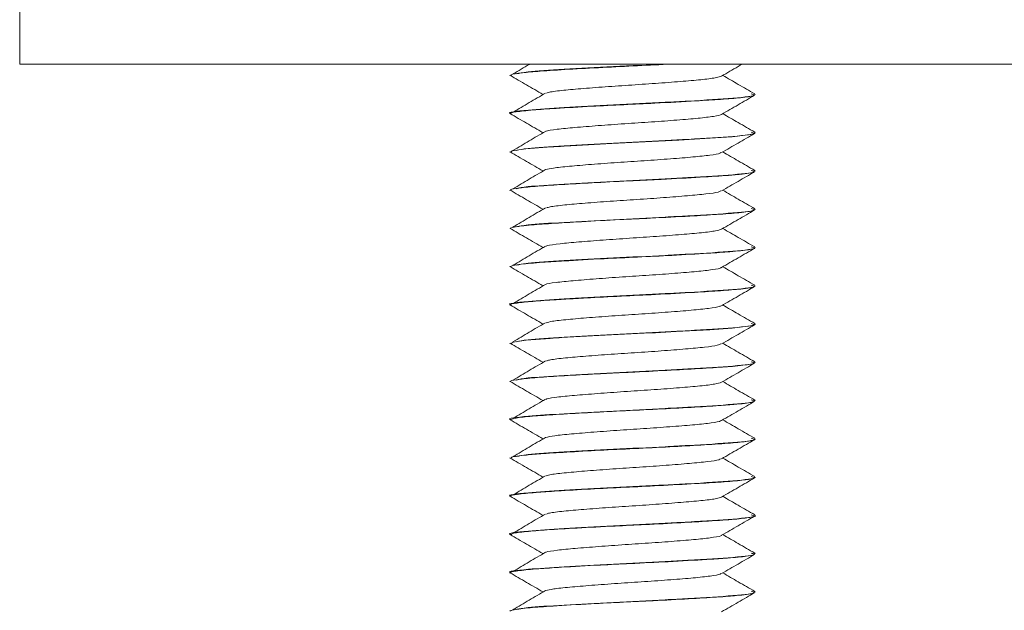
# Model space of a CAD drawing. Header units: millimetres. Extents: x 202 to 1221, y -164 to 1261.
# Tile 13 of 30: x 493 to 525, y 733 to 752. Entities that reach past the tile are written whole.
import ezdxf

# ---------------------------------------------------------------- set-up
doc = ezdxf.new("R2010")
doc.units = ezdxf.units.MM

msp = doc.modelspace()

# ---------------------------------------------------------------- linework, layer by layer
at = {"color": 7, "linetype": 'Continuous', "lineweight": 15}
for p, q in [((492.864, 761.031), (492.864, 751.031)), ((642.864, 751.031), (492.864, 751.031)), ((508.864, 750.664), (508.864, 750.655)), ((516.864, 750.03), (516.864, 750.04)), ((508.864, 749.414), (508.864, 749.405)), ((516.864, 748.78), (516.864, 748.79)), ((508.864, 748.164), (508.864, 748.155)), ((516.864, 747.53), (516.864, 747.54)), ((508.864, 746.914), (508.864, 746.905)), ((516.864, 746.28), (516.864, 746.29)), ((508.864, 745.664), (508.864, 745.655)), ((516.864, 745.03), (516.864, 745.04)), ((508.864, 744.414), (508.864, 744.405)), ((516.864, 743.78), (516.864, 743.79)), ((508.864, 743.164), (508.864, 743.155)), ((516.864, 742.53), (516.864, 742.54)), ((508.864, 741.914), (508.864, 741.905)), ((516.864, 741.28), (516.864, 741.29)), ((508.864, 740.664), (508.864, 740.655)), ((516.864, 740.03), (516.864, 740.04)), ((508.864, 739.414), (508.864, 739.405)), ((516.864, 738.78), (516.864, 738.79)), ((508.864, 738.164), (508.864, 738.155)), ((516.864, 737.53), (516.864, 737.54)), ((508.864, 736.914), (508.864, 736.905)), ((516.864, 736.28), (516.864, 736.29)), ((508.864, 735.664), (508.864, 735.655)), ((516.864, 735.03), (516.864, 735.04)), ((508.864, 734.414), (508.864, 734.405)), ((516.864, 733.78), (516.864, 733.79))]:
    msp.add_line(p, q, dxfattribs=at)
at = {"color": 7, "linetype": 'Continuous', "lineweight": 15, "flags": 128}
for points in [[(508.889, 748.155), (508.933, 748.191), (509.377, 748.257), (510.081, 748.314), (510.296, 748.328), (510.409, 748.335), (510.467, 748.339), (510.496, 748.34), (510.503, 748.341), (510.505, 748.341), (510.506, 748.341), (510.506, 748.341), (510.506, 748.341), (510.506, 748.341), (510.506, 748.341), (510.506, 748.341), (510.506, 748.341), (510.507, 748.341), (510.511, 748.341), (510.627, 748.348), (510.854, 748.362), (512.187, 748.434), (513.276, 748.487), (514.37, 748.544), (515.396, 748.604), (516.111, 748.655), (516.703, 748.724), (516.864, 748.778), (516.858, 748.78)], [(508.899, 741.905), (508.964, 741.949), (509.389, 742.008), (510.171, 742.07), (510.377, 742.083), (510.443, 742.087), (510.456, 742.088), (510.457, 742.088), (510.458, 742.088), (510.458, 742.088), (510.458, 742.088), (510.458, 742.088), (510.458, 742.088), (510.459, 742.088), (510.46, 742.088), (510.468, 742.089), (510.558, 742.094), (510.74, 742.105), (512.173, 742.183), (513.246, 742.236), (513.612, 742.254), (514.29, 742.29), (515.381, 742.353), (516.114, 742.405), (516.709, 742.475), (516.864, 742.528), (516.86, 742.53)]]:
    msp.add_lwpolyline(points, dxfattribs=at)
at = {"color": 7, "linetype": 'Continuous', "lineweight": 15}
for points, knots in [([(508.909, 750.655), (508.9, 750.664), (508.873, 750.693), (509.206, 750.743), (509.844, 750.801), (510.751, 750.857), (511.86, 750.919), (513.032, 750.974), (513.769, 751.012), (514.136, 751.031)], [0, 0, 0, 0, 0.077828, 0.238751, 0.379298, 0.540982, 0.699802, 0.850789, 1, 1, 1, 1]), ([(509.512, 751.031), (509.505, 751.028), (509.323, 750.92), (509.139, 750.812), (508.962, 750.708)], [0, 0, 0, 0, 0.035785, 1, 1, 1, 1]), ([(513.949, 751.031), (513.942, 751.031), (513.409, 751.002), (512.193, 750.948), (510.597, 750.858), (509.385, 750.783), (509.171, 750.732), (509.078, 750.709)], [0, 0, 0, 0, 0.0035972, 0.2667675, 0.5343605, 0.7973684, 1, 1, 1, 1]), ([(515.768, 750.636), (515.948, 750.741), (516.175, 750.872), (516.402, 751.004), (516.449, 751.031)], [0, 0, 0, 0, 0.7916, 1, 1, 1, 1]), ([(508.867, 750.662), (509.045, 750.558), (509.402, 750.35), (509.76, 750.143), (509.938, 750.039)], [0, 0, 0, 0, 0.500081, 1, 1, 1, 1]), ([(515.751, 750.637), (515.713, 750.621), (515.629, 750.584), (515.191, 750.525), (514.54, 750.468), (513.731, 750.405), (512.843, 750.346), (511.957, 750.287), (511.151, 750.223), (510.517, 750.167), (510.135, 750.117), (510.068, 750.089), (510.05, 750.082)], [0, 0, 0, 0, 0.089383, 0.198863, 0.306213, 0.416027, 0.524252, 0.632628, 0.742402, 0.849724, 0.959279, 1, 1, 1, 1]), ([(516.851, 750.055), (516.671, 750.159), (516.324, 750.361), (515.976, 750.562), (515.809, 750.66)], [0, 0, 0, 0, 0.517514, 1, 1, 1, 1]), ([(516.735, 750.057), (516.786, 750.044), (516.963, 749.998), (516.244, 749.916), (515.043, 749.841), (513.653, 749.764), (512.212, 749.698), (510.561, 749.608), (509.337, 749.522), (508.727, 749.454), (508.891, 749.417), (508.904, 749.414)], [0, 0, 0, 0, 0.060678, 0.214979, 0.367256, 0.429347, 0.561743, 0.696364, 0.828678, 0.986307, 1, 1, 1, 1]), ([(508.884, 749.405), (508.877, 749.408), (508.833, 749.429), (509.046, 749.47), (509.55, 749.529), (510.402, 749.586), (511.433, 749.646), (512.558, 749.703), (513.738, 749.758), (514.845, 749.82), (515.787, 749.878), (516.443, 749.932), (516.801, 749.98), (516.811, 750.006), (516.814, 750.011)], [0, 0, 0, 0, 0.014654, 0.105228, 0.206424, 0.294736, 0.404135, 0.492264, 0.574935, 0.69307, 0.778064, 0.86806, 0.970276, 1, 1, 1, 1]), ([(510.02, 750.081), (509.844, 749.978), (509.492, 749.77), (509.139, 749.562), (508.962, 749.458)], [0, 0, 0, 0, 0.4999289, 1, 1, 1, 1]), ([(515.768, 749.386), (515.948, 749.491), (516.307, 749.699), (516.667, 749.908), (516.847, 750.012)], [0, 0, 0, 0, 0.499762, 1, 1, 1, 1]), ([(508.867, 749.412), (509.045, 749.308), (509.402, 749.1), (509.76, 748.893), (509.938, 748.789)], [0, 0, 0, 0, 0.500081, 1, 1, 1, 1]), ([(515.76, 749.386), (515.76, 749.385), (515.765, 749.364), (515.525, 749.32), (515.041, 749.26), (514.33, 749.201), (513.496, 749.138), (512.598, 749.081), (511.728, 749.019), (510.955, 748.957), (510.382, 748.9), (510.069, 748.855), (510.035, 748.834), (510.032, 748.832)], [0, 0, 0, 0, 0.007623, 0.117556, 0.22659, 0.334767, 0.444949, 0.55272, 0.662265, 0.771842, 0.879593, 0.98977, 1, 1, 1, 1]), ([(516.851, 748.805), (516.671, 748.909), (516.324, 749.111), (515.976, 749.312), (515.809, 749.41)], [0, 0, 0, 0, 0.517514, 1, 1, 1, 1]), ([(510.02, 748.831), (509.844, 748.728), (509.492, 748.52), (509.139, 748.312), (508.962, 748.208)], [0, 0, 0, 0, 0.499929, 1, 1, 1, 1]), ([(516.735, 748.807), (516.786, 748.794), (516.963, 748.748), (516.244, 748.666), (515.042, 748.591), (513.654, 748.514), (512.203, 748.448), (510.595, 748.358), (509.385, 748.283), (509.171, 748.232), (509.078, 748.209)], [0, 0, 0, 0, 0.065202, 0.231007, 0.394637, 0.461356, 0.603623, 0.748281, 0.89046, 1, 1, 1, 1]), ([(515.768, 748.136), (515.948, 748.241), (516.307, 748.449), (516.667, 748.658), (516.847, 748.762)], [0, 0, 0, 0, 0.4997625, 1, 1, 1, 1]), ([(508.867, 748.162), (509.045, 748.058), (509.402, 747.85), (509.76, 747.643), (509.938, 747.539)], [0, 0, 0, 0, 0.5000814, 1, 1, 1, 1]), ([(515.739, 748.136), (515.735, 748.129), (515.718, 748.103), (515.417, 748.053), (514.865, 747.995), (514.114, 747.934), (513.254, 747.872), (512.356, 747.815), (511.505, 747.752), (510.783, 747.692), (510.254, 747.636), (510.104, 747.598), (510.034, 747.581)], [0, 0, 0, 0, 0.037807, 0.147705, 0.255489, 0.364343, 0.473917, 0.581237, 0.690999, 0.799416, 0.907604, 1, 1, 1, 1]), ([(516.851, 747.555), (516.671, 747.659), (516.324, 747.861), (515.976, 748.062), (515.809, 748.16)], [0, 0, 0, 0, 0.517514, 1, 1, 1, 1]), ([(508.909, 746.905), (508.897, 746.912), (508.859, 746.938), (509.146, 746.984), (509.729, 747.043), (510.609, 747.098), (511.687, 747.16), (512.787, 747.214), (513.962, 747.271), (515.074, 747.333), (515.828, 747.381), (516.178, 747.41), (516.326, 747.425), (516.615, 747.456), (516.856, 747.487), (516.835, 747.51), (516.834, 747.512)], [0, 0, 0, 0, 0.039202, 0.130117, 0.225677, 0.322734, 0.417129, 0.516787, 0.592704, 0.706947, 0.810045, 0.840635, 0.85489, 0.878979, 0.992383, 1, 1, 1, 1]), ([(510.02, 747.581), (509.844, 747.478), (509.492, 747.27), (509.139, 747.062), (508.962, 746.958)], [0, 0, 0, 0, 0.499929, 1, 1, 1, 1]), ([(516.735, 747.557), (516.786, 747.544), (516.963, 747.498), (516.244, 747.416), (515.042, 747.341), (513.654, 747.264), (512.203, 747.198), (510.595, 747.108), (509.385, 747.033), (509.171, 746.982), (509.078, 746.959)], [0, 0, 0, 0, 0.065202, 0.231007, 0.394637, 0.461356, 0.603623, 0.748281, 0.89046, 1, 1, 1, 1]), ([(515.768, 746.886), (515.948, 746.991), (516.307, 747.199), (516.667, 747.408), (516.847, 747.512)], [0, 0, 0, 0, 0.499762, 1, 1, 1, 1]), ([(508.867, 746.912), (509.045, 746.808), (509.402, 746.6), (509.76, 746.393), (509.938, 746.289)], [0, 0, 0, 0, 0.500081, 1, 1, 1, 1]), ([(515.739, 746.887), (515.719, 746.874), (515.667, 746.842), (515.289, 746.786), (514.676, 746.729), (513.889, 746.667), (513.01, 746.606), (512.117, 746.548), (511.292, 746.485), (510.619, 746.427), (510.182, 746.375), (510.086, 746.343), (510.051, 746.331)], [0, 0, 0, 0, 0.068335, 0.178124, 0.285457, 0.395016, 0.503924, 0.611679, 0.721589, 0.829167, 0.938297, 1, 1, 1, 1]), ([(516.851, 746.305), (516.671, 746.409), (516.324, 746.611), (515.976, 746.812), (515.809, 746.91)], [0, 0, 0, 0, 0.5175143, 1, 1, 1, 1]), ([(508.866, 745.655), (508.869, 745.661), (508.876, 745.675), (509.001, 745.713), (509.384, 745.765), (510.196, 745.823), (511.215, 745.884), (512.351, 745.943), (513.577, 746.001), (514.681, 746.06), (515.67, 746.12), (516.411, 746.177), (516.82, 746.234), (516.839, 746.268), (516.846, 746.28)], [0, 0, 0, 0, 0.033352, 0.068944, 0.180537, 0.270361, 0.363657, 0.467537, 0.547122, 0.654733, 0.740478, 0.83481, 0.94001, 1, 1, 1, 1]), ([(510.02, 746.331), (509.844, 746.228), (509.492, 746.02), (509.139, 745.812), (508.962, 745.708)], [0, 0, 0, 0, 0.499929, 1, 1, 1, 1]), ([(516.735, 746.307), (516.786, 746.294), (516.963, 746.248), (516.244, 746.166), (515.042, 746.091), (513.654, 746.014), (512.203, 745.948), (510.595, 745.858), (509.385, 745.783), (509.171, 745.732), (509.078, 745.709)], [0, 0, 0, 0, 0.0652021, 0.231007, 0.3946369, 0.4613563, 0.6036231, 0.7482807, 0.8904597, 1, 1, 1, 1]), ([(515.768, 745.636), (515.948, 745.741), (516.307, 745.949), (516.667, 746.158), (516.847, 746.262)], [0, 0, 0, 0, 0.499762, 1, 1, 1, 1]), ([(508.867, 745.662), (509.045, 745.558), (509.402, 745.35), (509.76, 745.143), (509.938, 745.039)], [0, 0, 0, 0, 0.500081, 1, 1, 1, 1]), ([(515.76, 745.637), (515.712, 745.619), (515.611, 745.58), (515.143, 745.52), (514.475, 745.463), (513.657, 745.4), (512.765, 745.341), (511.884, 745.281), (511.088, 745.218), (510.472, 745.162), (510.114, 745.113), (510.059, 745.087), (510.047, 745.082)], [0, 0, 0, 0, 0.099103, 0.20838, 0.315825, 0.425692, 0.533612, 0.642291, 0.751939, 0.85923, 0.968919, 1, 1, 1, 1]), ([(516.851, 745.055), (516.671, 745.159), (516.324, 745.361), (515.976, 745.562), (515.809, 745.66)], [0, 0, 0, 0, 0.517514, 1, 1, 1, 1]), ([(508.869, 744.405), (508.868, 744.406), (508.856, 744.415), (508.893, 744.429), (508.987, 744.457), (509.258, 744.499), (509.738, 744.542), (510.265, 744.576), (510.889, 744.615), (511.812, 744.667), (513.041, 744.725), (514.225, 744.785), (515.271, 744.845), (516.144, 744.903), (516.661, 744.961), (516.885, 745.005), (516.845, 745.026), (516.838, 745.03)], [0, 0, 0, 0, 0.006431, 0.041949, 0.074276, 0.137812, 0.238299, 0.277455, 0.311737, 0.425395, 0.513036, 0.604006, 0.709836, 0.79236, 0.895972, 0.978986, 1, 1, 1, 1]), ([(510.02, 745.081), (509.844, 744.978), (509.492, 744.77), (509.139, 744.562), (508.962, 744.458)], [0, 0, 0, 0, 0.499929, 1, 1, 1, 1]), ([(516.735, 745.057), (516.786, 745.044), (516.963, 744.998), (516.244, 744.916), (515.042, 744.841), (513.654, 744.764), (512.203, 744.698), (510.595, 744.608), (509.385, 744.533), (509.171, 744.482), (509.078, 744.459)], [0, 0, 0, 0, 0.065202, 0.231007, 0.394637, 0.461356, 0.603623, 0.748281, 0.89046, 1, 1, 1, 1]), ([(515.768, 744.386), (515.948, 744.491), (516.307, 744.699), (516.667, 744.908), (516.847, 745.012)], [0, 0, 0, 0, 0.499762, 1, 1, 1, 1]), ([(508.867, 744.412), (509.045, 744.308), (509.402, 744.1), (509.76, 743.893), (509.938, 743.789)], [0, 0, 0, 0, 0.500081, 1, 1, 1, 1]), ([(515.751, 744.386), (515.751, 744.383), (515.751, 744.36), (515.493, 744.314), (514.987, 744.255), (514.263, 744.196), (513.42, 744.133), (512.521, 744.076), (511.658, 744.014), (510.896, 743.953), (510.343, 743.895), (510.05, 743.852), (510.022, 743.832), (510.022, 743.832)], [0, 0, 0, 0, 0.017133, 0.12719, 0.235915, 0.344383, 0.454509, 0.562166, 0.671916, 0.781258, 0.889179, 0.999381, 1, 1, 1, 1]), ([(516.851, 743.805), (516.671, 743.909), (516.324, 744.111), (515.976, 744.312), (515.809, 744.41)], [0, 0, 0, 0, 0.5175143, 1, 1, 1, 1]), ([(516.735, 743.807), (516.786, 743.794), (516.963, 743.748), (516.244, 743.666), (515.043, 743.591), (513.653, 743.514), (512.212, 743.448), (510.561, 743.358), (509.337, 743.272), (508.727, 743.204), (508.891, 743.167), (508.904, 743.164)], [0, 0, 0, 0, 0.060678, 0.214979, 0.367256, 0.429347, 0.561743, 0.696364, 0.828678, 0.986307, 1, 1, 1, 1]), ([(508.882, 743.155), (508.877, 743.158), (508.835, 743.18), (509.052, 743.221), (509.563, 743.28), (510.176, 743.321), (510.783, 743.358), (511.472, 743.398), (512.472, 743.449), (513.706, 743.507), (514.837, 743.569), (515.787, 743.627), (516.471, 743.685), (516.824, 743.732), (516.823, 743.758), (516.822, 743.762)], [0, 0, 0, 0, 0.0153902, 0.1118235, 0.2038382, 0.295015, 0.3267986, 0.388245, 0.4858442, 0.5769041, 0.6895731, 0.7784345, 0.8701746, 0.9811565, 1, 1, 1, 1]), ([(510.02, 743.831), (509.844, 743.728), (509.492, 743.52), (509.139, 743.312), (508.962, 743.208)], [0, 0, 0, 0, 0.499929, 1, 1, 1, 1]), ([(515.768, 743.136), (515.948, 743.241), (516.307, 743.449), (516.667, 743.658), (516.847, 743.762)], [0, 0, 0, 0, 0.499762, 1, 1, 1, 1]), ([(508.867, 743.162), (509.045, 743.058), (509.402, 742.85), (509.76, 742.643), (509.938, 742.539)], [0, 0, 0, 0, 0.500081, 1, 1, 1, 1]), ([(515.737, 743.136), (515.729, 743.128), (515.703, 743.099), (515.379, 743.047), (514.807, 742.99), (514.044, 742.929), (513.177, 742.867), (512.28, 742.81), (511.437, 742.746), (510.73, 742.688), (510.231, 742.633), (510.099, 742.596), (510.042, 742.581)], [0, 0, 0, 0, 0.047401, 0.157306, 0.26489, 0.374007, 0.483415, 0.590811, 0.700663, 0.808758, 0.917281, 1, 1, 1, 1]), ([(516.851, 742.555), (516.671, 742.659), (516.324, 742.861), (515.976, 743.062), (515.809, 743.16)], [0, 0, 0, 0, 0.517514, 1, 1, 1, 1]), ([(510.02, 742.581), (509.844, 742.478), (509.492, 742.27), (509.139, 742.062), (508.962, 741.958)], [0, 0, 0, 0, 0.499929, 1, 1, 1, 1]), ([(516.735, 742.557), (516.786, 742.544), (516.963, 742.498), (516.244, 742.416), (515.042, 742.341), (513.654, 742.264), (512.203, 742.198), (510.595, 742.108), (509.385, 742.033), (509.171, 741.982), (509.078, 741.959)], [0, 0, 0, 0, 0.065202, 0.231007, 0.394637, 0.461356, 0.603623, 0.748281, 0.89046, 1, 1, 1, 1]), ([(515.768, 741.886), (515.948, 741.991), (516.307, 742.199), (516.667, 742.408), (516.847, 742.512)], [0, 0, 0, 0, 0.499762, 1, 1, 1, 1]), ([(508.867, 741.912), (509.045, 741.808), (509.402, 741.6), (509.76, 741.393), (509.938, 741.289)], [0, 0, 0, 0, 0.500081, 1, 1, 1, 1]), ([(516.851, 741.305), (516.671, 741.409), (516.324, 741.611), (515.976, 741.812), (515.809, 741.91)], [0, 0, 0, 0, 0.517514, 1, 1, 1, 1]), ([(515.743, 741.887), (515.716, 741.872), (515.65, 741.838), (515.245, 741.781), (514.614, 741.724), (513.817, 741.661), (512.933, 741.601), (512.043, 741.543), (511.227, 741.479), (510.571, 741.423), (510.16, 741.371), (510.078, 741.341), (510.052, 741.331)], [0, 0, 0, 0, 0.078011, 0.187681, 0.294989, 0.404689, 0.513305, 0.621315, 0.731186, 0.838613, 0.947963, 1, 1, 1, 1]), ([(508.878, 740.655), (508.877, 740.661), (508.874, 740.687), (509.128, 740.733), (509.729, 740.793), (510.602, 740.848), (511.483, 740.897), (512.225, 740.937), (512.995, 740.973), (513.982, 741.022), (515.06, 741.083), (515.741, 741.125), (516.191, 741.161), (516.586, 741.201), (516.864, 741.243), (516.838, 741.272), (516.831, 741.28)], [0, 0, 0, 0, 0.033245, 0.127733, 0.21727, 0.312258, 0.405654, 0.44741, 0.494218, 0.590282, 0.68194, 0.774348, 0.803356, 0.856459, 0.962012, 1, 1, 1, 1]), ([(510.02, 741.331), (509.844, 741.228), (509.492, 741.02), (509.139, 740.812), (508.962, 740.708)], [0, 0, 0, 0, 0.499929, 1, 1, 1, 1]), ([(516.735, 741.307), (516.786, 741.294), (516.963, 741.248), (516.244, 741.166), (515.042, 741.091), (513.654, 741.014), (512.203, 740.948), (510.595, 740.858), (509.385, 740.783), (509.171, 740.732), (509.078, 740.709)], [0, 0, 0, 0, 0.0652021, 0.231007, 0.3946369, 0.4613563, 0.6036231, 0.7482807, 0.8904597, 1, 1, 1, 1]), ([(515.768, 740.636), (515.948, 740.741), (516.307, 740.949), (516.667, 741.158), (516.847, 741.262)], [0, 0, 0, 0, 0.499762, 1, 1, 1, 1]), ([(508.867, 740.662), (509.045, 740.558), (509.402, 740.35), (509.76, 740.143), (509.938, 740.039)], [0, 0, 0, 0, 0.500081, 1, 1, 1, 1]), ([(515.768, 740.637), (515.709, 740.617), (515.591, 740.576), (515.093, 740.515), (514.41, 740.458), (513.583, 740.394), (512.688, 740.337), (511.812, 740.276), (511.026, 740.213), (510.429, 740.157), (510.093, 740.11), (510.048, 740.086), (510.041, 740.082)], [0, 0, 0, 0, 0.107916, 0.217045, 0.324736, 0.434712, 0.54247, 0.651511, 0.761091, 0.868504, 0.978382, 1, 1, 1, 1]), ([(516.851, 740.055), (516.671, 740.159), (516.324, 740.361), (515.976, 740.562), (515.809, 740.66)], [0, 0, 0, 0, 0.517515, 1, 1, 1, 1]), ([(516.735, 740.057), (516.786, 740.044), (516.963, 739.998), (516.244, 739.916), (515.043, 739.841), (513.653, 739.764), (512.212, 739.698), (510.561, 739.608), (509.337, 739.522), (508.727, 739.454), (508.891, 739.417), (508.904, 739.414)], [0, 0, 0, 0, 0.060678, 0.214979, 0.367256, 0.429347, 0.561743, 0.696364, 0.828678, 0.986307, 1, 1, 1, 1]), ([(508.867, 739.405), (508.897, 739.423), (508.958, 739.461), (509.464, 739.521), (510.235, 739.576), (511.221, 739.634), (512.355, 739.694), (513.534, 739.748), (514.664, 739.809), (515.558, 739.863), (516.291, 739.917), (516.747, 739.968), (516.787, 740.001), (516.8, 740.011)], [0, 0, 0, 0, 0.093389, 0.189719, 0.283003, 0.380049, 0.472437, 0.570374, 0.666726, 0.7621, 0.834029, 0.946538, 1, 1, 1, 1]), ([(510.02, 740.081), (509.844, 739.978), (509.492, 739.77), (509.139, 739.562), (508.962, 739.458)], [0, 0, 0, 0, 0.499929, 1, 1, 1, 1]), ([(515.768, 739.386), (515.948, 739.491), (516.307, 739.699), (516.667, 739.908), (516.847, 740.012)], [0, 0, 0, 0, 0.499762, 1, 1, 1, 1]), ([(508.867, 739.412), (509.045, 739.308), (509.402, 739.1), (509.76, 738.893), (509.938, 738.789)], [0, 0, 0, 0, 0.500081, 1, 1, 1, 1]), ([(515.744, 739.386), (515.743, 739.381), (515.736, 739.357), (515.459, 739.309), (514.931, 739.25), (514.195, 739.191), (513.344, 739.128), (512.445, 739.071), (511.586, 739.008), (510.848, 738.948), (510.282, 738.891), (510.108, 738.85), (510.023, 738.83)], [0, 0, 0, 0, 0.026602, 0.136437, 0.24453, 0.353022, 0.462748, 0.570045, 0.67965, 0.788418, 0.896258, 1, 1, 1, 1]), ([(516.851, 738.805), (516.671, 738.909), (516.324, 739.111), (515.976, 739.312), (515.809, 739.41)], [0, 0, 0, 0, 0.517515, 1, 1, 1, 1]), ([(508.9, 738.155), (508.898, 738.166), (508.892, 738.2), (509.228, 738.244), (509.647, 738.283), (510.09, 738.316), (510.821, 738.361), (511.906, 738.421), (513.078, 738.477), (514.218, 738.534), (515.261, 738.595), (516.107, 738.649), (516.657, 738.71), (516.884, 738.753), (516.849, 738.776), (516.843, 738.78)], [0, 0, 0, 0, 0.0560857, 0.1666128, 0.2042897, 0.2396063, 0.3315809, 0.4250483, 0.5159599, 0.6096424, 0.6994103, 0.795171, 0.8877001, 0.9804055, 1, 1, 1, 1]), ([(510.02, 738.831), (509.844, 738.728), (509.492, 738.52), (509.139, 738.312), (508.962, 738.208)], [0, 0, 0, 0, 0.4999286, 1, 1, 1, 1]), ([(516.735, 738.807), (516.786, 738.794), (516.963, 738.748), (516.244, 738.666), (515.042, 738.591), (513.654, 738.514), (512.203, 738.448), (510.595, 738.358), (509.385, 738.283), (509.171, 738.232), (509.078, 738.209)], [0, 0, 0, 0, 0.065202, 0.231007, 0.394637, 0.461356, 0.603623, 0.748281, 0.89046, 1, 1, 1, 1]), ([(515.768, 738.136), (515.948, 738.241), (516.307, 738.449), (516.667, 738.658), (516.847, 738.762)], [0, 0, 0, 0, 0.499762, 1, 1, 1, 1]), ([(508.867, 738.162), (509.045, 738.058), (509.402, 737.85), (509.76, 737.643), (509.938, 737.539)], [0, 0, 0, 0, 0.500081, 1, 1, 1, 1]), ([(515.737, 738.136), (515.724, 738.126), (515.687, 738.096), (515.339, 738.042), (514.747, 737.985), (513.973, 737.923), (513.1, 737.862), (512.204, 737.804), (511.37, 737.741), (510.678, 737.683), (510.208, 737.629), (510.093, 737.595), (510.047, 737.581)], [0, 0, 0, 0, 0.05702, 0.166897, 0.274333, 0.383678, 0.492877, 0.600405, 0.710307, 0.818132, 0.926957, 1, 1, 1, 1]), ([(516.851, 737.555), (516.671, 737.659), (516.324, 737.861), (515.976, 738.062), (515.809, 738.16)], [0, 0, 0, 0, 0.517514, 1, 1, 1, 1]), ([(516.735, 737.557), (516.786, 737.544), (516.963, 737.498), (516.244, 737.416), (515.043, 737.341), (513.653, 737.264), (512.212, 737.198), (510.561, 737.108), (509.337, 737.022), (508.727, 736.954), (508.891, 736.917), (508.904, 736.914)], [0, 0, 0, 0, 0.0606783, 0.2149793, 0.3672562, 0.4293465, 0.5617426, 0.6963636, 0.8286779, 0.9863073, 1, 1, 1, 1]), ([(508.887, 736.905), (508.88, 736.908), (508.836, 736.931), (509.076, 736.975), (509.615, 737.034), (510.444, 737.088), (511.443, 737.146), (512.597, 737.205), (513.793, 737.261), (514.886, 737.322), (515.817, 737.379), (516.477, 737.435), (516.792, 737.487), (516.871, 737.517), (516.862, 737.529), (516.861, 737.53)], [0, 0, 0, 0, 0.017972, 0.11181, 0.211162, 0.289548, 0.387931, 0.480803, 0.567874, 0.671881, 0.757254, 0.850392, 0.940444, 0.994917, 1, 1, 1, 1]), ([(510.02, 737.581), (509.844, 737.478), (509.492, 737.27), (509.139, 737.062), (508.962, 736.958)], [0, 0, 0, 0, 0.499929, 1, 1, 1, 1]), ([(515.768, 736.886), (515.948, 736.991), (516.307, 737.199), (516.667, 737.408), (516.847, 737.512)], [0, 0, 0, 0, 0.4997627, 1, 1, 1, 1]), ([(508.867, 736.912), (509.045, 736.808), (509.402, 736.6), (509.76, 736.393), (509.938, 736.289)], [0, 0, 0, 0, 0.500081, 1, 1, 1, 1]), ([(515.75, 736.887), (515.713, 736.871), (515.632, 736.834), (515.199, 736.776), (514.551, 736.719), (513.744, 736.656), (512.856, 736.597), (511.969, 736.537), (511.162, 736.474), (510.524, 736.418), (510.138, 736.368), (510.07, 736.339), (510.051, 736.332)], [0, 0, 0, 0, 0.087709, 0.197221, 0.30456, 0.414362, 0.522645, 0.630961, 0.740754, 0.848086, 0.957616, 1, 1, 1, 1]), ([(516.851, 736.305), (516.671, 736.409), (516.324, 736.611), (515.976, 736.812), (515.809, 736.91)], [0, 0, 0, 0, 0.517514, 1, 1, 1, 1]), ([(516.735, 736.307), (516.786, 736.294), (516.963, 736.248), (516.244, 736.166), (515.043, 736.091), (513.653, 736.014), (512.212, 735.948), (510.561, 735.858), (509.337, 735.772), (508.727, 735.704), (508.891, 735.667), (508.904, 735.664)], [0, 0, 0, 0, 0.0606783, 0.2149793, 0.3672562, 0.4293465, 0.5617426, 0.6963636, 0.8286779, 0.9863073, 1, 1, 1, 1]), ([(508.91, 735.655), (508.91, 735.669), (508.911, 735.703), (509.342, 735.758), (510.06, 735.815), (511.058, 735.875), (512.18, 735.935), (513.35, 735.99), (514.411, 736.045), (515.429, 736.105), (516.237, 736.16), (516.727, 736.222), (516.909, 736.261), (516.864, 736.28), (516.864, 736.28)], [0, 0, 0, 0, 0.070387, 0.166373, 0.254924, 0.350823, 0.454807, 0.531714, 0.628772, 0.713057, 0.81293, 0.90688, 0.999733, 1, 1, 1, 1]), ([(510.02, 736.331), (509.844, 736.228), (509.492, 736.02), (509.139, 735.812), (508.962, 735.708)], [0, 0, 0, 0, 0.499929, 1, 1, 1, 1]), ([(515.768, 735.636), (515.948, 735.741), (516.307, 735.949), (516.667, 736.158), (516.847, 736.262)], [0, 0, 0, 0, 0.499762, 1, 1, 1, 1]), ([(508.867, 735.662), (509.045, 735.558), (509.402, 735.35), (509.76, 735.143), (509.938, 735.039)], [0, 0, 0, 0, 0.500081, 1, 1, 1, 1]), ([(515.762, 735.636), (515.762, 735.635), (515.768, 735.614), (515.53, 735.571), (515.05, 735.511), (514.341, 735.452), (513.509, 735.389), (512.611, 735.332), (511.741, 735.27), (510.966, 735.208), (510.389, 735.151), (510.073, 735.106), (510.037, 735.084), (510.034, 735.082)], [0, 0, 0, 0, 0.005987, 0.115896, 0.224978, 0.33311, 0.443298, 0.551093, 0.660601, 0.770214, 0.877943, 0.988111, 1, 1, 1, 1]), ([(516.851, 735.055), (516.671, 735.159), (516.324, 735.361), (515.976, 735.562), (515.809, 735.66)], [0, 0, 0, 0, 0.517515, 1, 1, 1, 1]), ([(516.735, 735.057), (516.786, 735.044), (516.963, 734.998), (516.244, 734.916), (515.043, 734.841), (513.653, 734.764), (512.212, 734.698), (510.561, 734.608), (509.337, 734.522), (508.727, 734.454), (508.891, 734.417), (508.904, 734.414)], [0, 0, 0, 0, 0.060678, 0.214979, 0.367256, 0.429347, 0.561743, 0.696364, 0.828678, 0.986307, 1, 1, 1, 1]), ([(508.886, 734.405), (508.881, 734.411), (508.864, 734.437), (509.132, 734.484), (509.724, 734.542), (510.618, 734.599), (511.665, 734.659), (512.874, 734.718), (514.096, 734.777), (515.149, 734.838), (515.988, 734.892), (516.56, 734.946), (516.864, 734.995), (516.837, 735.022), (516.829, 735.03)], [0, 0, 0, 0, 0.031163, 0.127962, 0.222286, 0.303375, 0.415877, 0.49372, 0.593417, 0.706591, 0.770913, 0.865945, 0.962227, 1, 1, 1, 1]), ([(510.02, 735.081), (509.844, 734.978), (509.492, 734.77), (509.139, 734.562), (508.962, 734.458)], [0, 0, 0, 0, 0.4999286, 1, 1, 1, 1]), ([(515.768, 734.386), (515.948, 734.491), (516.307, 734.699), (516.667, 734.908), (516.847, 735.012)], [0, 0, 0, 0, 0.4997627, 1, 1, 1, 1]), ([(508.867, 734.412), (509.045, 734.308), (509.402, 734.1), (509.76, 733.893), (509.938, 733.789)], [0, 0, 0, 0, 0.500081, 1, 1, 1, 1]), ([(515.74, 734.386), (515.736, 734.38), (515.721, 734.354), (515.424, 734.304), (514.875, 734.246), (514.126, 734.185), (513.267, 734.123), (512.369, 734.066), (511.517, 734.003), (510.793, 733.943), (510.258, 733.887), (510.105, 733.848), (510.033, 733.831)], [0, 0, 0, 0, 0.036157, 0.146048, 0.253874, 0.362677, 0.472279, 0.579588, 0.689332, 0.797802, 0.905934, 1, 1, 1, 1]), ([(516.851, 733.805), (516.671, 733.909), (516.324, 734.111), (515.976, 734.312), (515.809, 734.41)], [0, 0, 0, 0, 0.517514, 1, 1, 1, 1]), ([(508.864, 733.155), (508.87, 733.163), (508.883, 733.179), (509.038, 733.219), (509.448, 733.27), (510.303, 733.33), (511.379, 733.393), (512.529, 733.452), (513.626, 733.504), (514.69, 733.561), (515.489, 733.609), (515.977, 733.643), (516.432, 733.683), (516.773, 733.723), (516.802, 733.753), (516.81, 733.761)], [0, 0, 0, 0, 0.040479, 0.087764, 0.191102, 0.283737, 0.402419, 0.491041, 0.57059, 0.671037, 0.763323, 0.809169, 0.847745, 0.9593, 1, 1, 1, 1]), ([(510.02, 733.831), (509.844, 733.728), (509.492, 733.52), (509.139, 733.312), (508.962, 733.208)], [0, 0, 0, 0, 0.499929, 1, 1, 1, 1]), ([(516.735, 733.807), (516.786, 733.794), (516.963, 733.748), (516.244, 733.666), (515.042, 733.591), (513.654, 733.514), (512.203, 733.448), (510.595, 733.358), (509.385, 733.283), (509.171, 733.232), (509.078, 733.209)], [0, 0, 0, 0, 0.0652021, 0.231007, 0.3946369, 0.4613563, 0.6036231, 0.7482807, 0.8904597, 1, 1, 1, 1]), ([(515.768, 733.136), (515.948, 733.241), (516.307, 733.449), (516.667, 733.658), (516.847, 733.762)], [0, 0, 0, 0, 0.499762, 1, 1, 1, 1])]:
    msp.add_open_spline(points, degree=3, knots=knots, dxfattribs=at)

doc.saveas('drawing.dxf')
